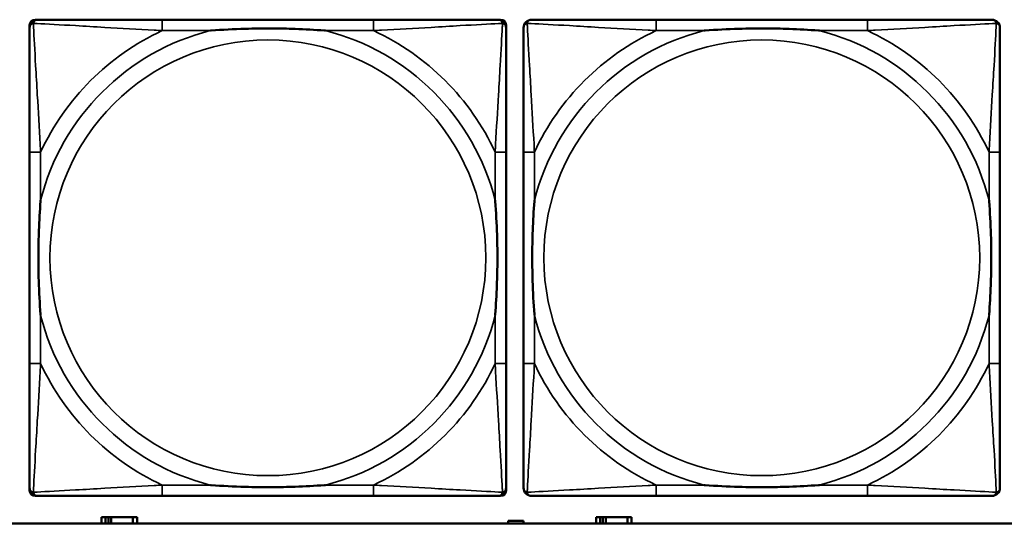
# Model space of a CAD drawing. Header units: inches. Extents: x 1.9 to 64.4, y 1.6 to 69.2.
# Tile 72 of 256: x 23.853 to 25.268, y 50.862 to 51.586. Entities that reach past the tile are written whole.
import ezdxf

# ---------------------------------------------------------------- set-up
doc = ezdxf.new("R2010")
doc.units = ezdxf.units.IN
doc.header["$MEASUREMENT"] = 0
doc.layers.add('Visible (ANSI)', color=7, linetype='Continuous', lineweight=50)
doc.layers.add('Visible Narrow (ANSI)', color=7, linetype='Continuous', lineweight=35)

msp = doc.modelspace()

# ---------------------------------------------------------------- linework, layer by layer
at = {"layer": 'Visible (ANSI)'}
for p, q in [((23.8751, 51.586), (23.879, 51.586)), ((24.3617, 51.586), (24.0577, 51.586)), ((24.5404, 51.586), (24.5443, 51.586)), ((25.0717, 51.586), (24.7677, 51.586)), ((23.8672, 50.9089), (23.8672, 51.5781)), ((24.5522, 51.5781), (24.5522, 51.5742)), ((23.8672, 51.3955), (23.8672, 51.0915)), ((24.5522, 51.0915), (24.5522, 51.3955)), ((24.5772, 51.3955), (24.5772, 51.0915)), ((25.2622, 51.0915), (25.2622, 51.3955)), ((24.5522, 50.9128), (24.5522, 50.9089)), ((24.5443, 50.901), (23.8751, 50.901)), ((24.0577, 50.901), (24.3617, 50.901)), ((24.7677, 50.901), (25.0717, 50.901)), ((45.17, 50.8616), (22.395, 50.8616)), ((23.9764, 50.8706), (23.9706, 50.8706)), ((23.9706, 50.8706), (23.9706, 50.8616)), ((23.9764, 50.8706), (23.9804, 50.8706)), ((23.9764, 50.8616), (23.9764, 50.8706)), ((23.9804, 50.8616), (23.9804, 50.8706)), ((23.9804, 50.8706), (23.9845, 50.8706)), ((23.9845, 50.8706), (23.9845, 50.8616)), ((23.9845, 50.8706), (24.0157, 50.8706)), ((24.0157, 50.8706), (24.0157, 50.8616)), ((24.0216, 50.8706), (24.0157, 50.8706)), ((24.0216, 50.8616), (24.0216, 50.8706)), ((24.5551, 50.8616), (24.5551, 50.8651)), ((24.5551, 50.8651), (24.5771, 50.8651)), ((24.5771, 50.8651), (24.5771, 50.8616)), ((24.6874, 50.8706), (24.6816, 50.8706)), ((24.6816, 50.8706), (24.6816, 50.8616)), ((24.6874, 50.8706), (24.6914, 50.8706)), ((24.6874, 50.8616), (24.6874, 50.8706)), ((24.6914, 50.8616), (24.6914, 50.8706)), ((24.6914, 50.8706), (24.6955, 50.8706)), ((24.6955, 50.8706), (24.6955, 50.8616)), ((24.6955, 50.8706), (24.7267, 50.8706)), ((24.7267, 50.8706), (24.7267, 50.8616)), ((24.7326, 50.8706), (24.7267, 50.8706)), ((24.7326, 50.8616), (24.7326, 50.8706))]:
    msp.add_line(p, q, dxfattribs=at)
for centre, radius, start, end in [((23.8751, 51.5781), 0.00787, 90, 180), ((23.879, 51.5742), 0.0118, 90, 180), ((24.5404, 51.5742), 0.0118, 0, 90), ((24.5443, 51.5781), 0.00787, 0, 90), ((24.589, 51.5742), 0.0118, 90, 180), ((25.2504, 51.5742), 0.0118, 0, 90), ((23.879, 50.9128), 0.0118, 180, 270), ((23.8751, 50.9089), 0.00787, 180, 270), ((24.5404, 50.9128), 0.0118, 270, 360), ((24.5443, 50.9089), 0.00787, 270, 0), ((24.589, 50.9128), 0.0118, 180, 270), ((25.2504, 50.9128), 0.0118, 270, 360)]:
    msp.add_arc(centre, radius, start, end, dxfattribs=at)
for points, knots in [([(24.0577, 51.586), (24.0542, 51.586), (24.0506, 51.586), (24.047, 51.586), (24.0138, 51.586), (23.9801, 51.586), (23.9492, 51.586), (23.9223, 51.586), (23.8967, 51.586), (23.8833, 51.586), (23.8817, 51.586), (23.8802, 51.586), (23.879, 51.586)], [0, 0, 0, 0, 0.0272471, 0.0272471, 0.0272471, 0.2790553, 0.2790553, 0.2790553, 0.4988354, 0.4988354, 0.4988354, 0.5252205, 0.5252205, 0.5252205, 0.5252205]), ([(24.5404, 51.586), (24.5255, 51.586), (24.4839, 51.586), (24.4433, 51.586), (24.4167, 51.586), (24.3889, 51.586), (24.3617, 51.586)], [-0.5252205, -0.5252205, -0.5252205, -0.5252205, -0.20743, -0.20743, -0.20743, 0, 0, 0, 0]), ([(24.7677, 51.586), (24.7642, 51.586), (24.7606, 51.586), (24.757, 51.586), (24.7238, 51.586), (24.6901, 51.586), (24.6592, 51.586), (24.6323, 51.586), (24.6067, 51.586), (24.5933, 51.586), (24.5917, 51.586), (24.5902, 51.586), (24.589, 51.586)], [0, 0, 0, 0, 0.0272471, 0.0272471, 0.0272471, 0.2790553, 0.2790553, 0.2790553, 0.4988354, 0.4988354, 0.4988354, 0.5252205, 0.5252205, 0.5252205, 0.5252205]), ([(25.2504, 51.586), (25.2355, 51.586), (25.1939, 51.586), (25.1533, 51.586), (25.1267, 51.586), (25.0989, 51.586), (25.0717, 51.586)], [-0.5252205, -0.5252205, -0.5252205, -0.5252205, -0.20743, -0.20743, -0.20743, 0, 0, 0, 0]), ([(23.8672, 51.5742), (23.8672, 51.5593), (23.8672, 51.5177), (23.8672, 51.4771), (23.8672, 51.4505), (23.8672, 51.4227), (23.8672, 51.3955)], [-0.5252205, -0.5252205, -0.5252205, -0.5252205, -0.20743, -0.20743, -0.20743, 0, 0, 0, 0]), ([(24.127, 51.5703), (24.1274, 51.5703), (24.1278, 51.5703), (24.1443, 51.5716), (24.1604, 51.5724), (24.1834, 51.5731), (24.1901, 51.5733), (24.1992, 51.5734), (24.2017, 51.5734), (24.2058, 51.5734), (24.2074, 51.5734), (24.2105, 51.5734), (24.212, 51.5734), (24.2156, 51.5734), (24.2177, 51.5734), (24.2238, 51.5734), (24.228, 51.5733), (24.2377, 51.5731), (24.2433, 51.5729), (24.2631, 51.5722), (24.2771, 51.5714), (24.2916, 51.5703), (24.292, 51.5703), (24.2925, 51.5703)], [-0.416114, -0.416114, -0.416114, -0.416114, -0.4127691, -0.4127691, -0.2896446, -0.2896446, -0.2388934, -0.2388934, -0.2201881, -0.2201881, -0.2080204, -0.2080204, -0.196499, -0.196499, -0.1809939, -0.1809939, -0.149741, -0.149741, -0.1073162, -0.1073162, 0, 0, 0.0033356, 0.0033356, 0.0033356, 0.0033356]), ([(24.5522, 51.3955), (24.5522, 51.399), (24.5522, 51.4026), (24.5522, 51.4062), (24.5522, 51.4394), (24.5522, 51.4731), (24.5522, 51.504), (24.5522, 51.5309), (24.5522, 51.5565), (24.5522, 51.5699), (24.5522, 51.5715), (24.5522, 51.573), (24.5522, 51.5742)], [0, 0, 0, 0, 0.0272471, 0.0272471, 0.0272471, 0.2790553, 0.2790553, 0.2790553, 0.4988354, 0.4988354, 0.4988354, 0.5252205, 0.5252205, 0.5252205, 0.5252205]), ([(24.5772, 51.5742), (24.5772, 51.5593), (24.5772, 51.5177), (24.5772, 51.4771), (24.5772, 51.4505), (24.5772, 51.4227), (24.5772, 51.3955)], [-0.5252205, -0.5252205, -0.5252205, -0.5252205, -0.20743, -0.20743, -0.20743, 0, 0, 0, 0]), ([(24.837, 51.5703), (24.8374, 51.5703), (24.8378, 51.5703), (24.8543, 51.5716), (24.8704, 51.5724), (24.8934, 51.5731), (24.9001, 51.5733), (24.9092, 51.5734), (24.9117, 51.5734), (24.9158, 51.5734), (24.9174, 51.5734), (24.9205, 51.5734), (24.922, 51.5734), (24.9256, 51.5734), (24.9277, 51.5734), (24.9338, 51.5734), (24.938, 51.5733), (24.9477, 51.5731), (24.9533, 51.5729), (24.9731, 51.5722), (24.9871, 51.5714), (25.0016, 51.5703), (25.002, 51.5703), (25.0025, 51.5703)], [-0.416114, -0.416114, -0.416114, -0.416114, -0.4127691, -0.4127691, -0.2896446, -0.2896446, -0.2388934, -0.2388934, -0.2201881, -0.2201881, -0.2080204, -0.2080204, -0.196499, -0.196499, -0.1809939, -0.1809939, -0.149741, -0.149741, -0.1073162, -0.1073162, 0, 0, 0.0033356, 0.0033356, 0.0033356, 0.0033356]), ([(25.2622, 51.3955), (25.2622, 51.399), (25.2622, 51.4026), (25.2622, 51.4062), (25.2622, 51.4394), (25.2622, 51.4731), (25.2622, 51.504), (25.2622, 51.5309), (25.2622, 51.5565), (25.2622, 51.5699), (25.2622, 51.5715), (25.2622, 51.573), (25.2622, 51.5742)], [0, 0, 0, 0, 0.0272471, 0.0272471, 0.0272471, 0.2790553, 0.2790553, 0.2790553, 0.4988354, 0.4988354, 0.4988354, 0.5252205, 0.5252205, 0.5252205, 0.5252205]), ([(23.8829, 51.1608), (23.8829, 51.1612), (23.8829, 51.1616), (23.8816, 51.1781), (23.8808, 51.1942), (23.8801, 51.2171), (23.8799, 51.2238), (23.8798, 51.233), (23.8798, 51.2355), (23.8798, 51.2396), (23.8798, 51.2412), (23.8798, 51.2443), (23.8798, 51.2458), (23.8798, 51.2494), (23.8798, 51.2515), (23.8798, 51.2576), (23.8799, 51.2618), (23.8801, 51.2715), (23.8803, 51.2771), (23.881, 51.2969), (23.8818, 51.3109), (23.8829, 51.3254), (23.8829, 51.3258), (23.8829, 51.3262)], [-0.416114, -0.416114, -0.416114, -0.416114, -0.4127691, -0.4127691, -0.2896446, -0.2896446, -0.2388934, -0.2388934, -0.2201881, -0.2201881, -0.2080204, -0.2080204, -0.196499, -0.196499, -0.1809939, -0.1809939, -0.149741, -0.149741, -0.1073162, -0.1073162, 0, 0, 0.0033356, 0.0033356, 0.0033356, 0.0033356]), ([(24.5365, 51.3262), (24.5365, 51.3258), (24.5365, 51.3254), (24.5378, 51.3089), (24.5386, 51.2928), (24.5394, 51.2699), (24.5395, 51.2632), (24.5396, 51.254), (24.5396, 51.2515), (24.5396, 51.2474), (24.5397, 51.2458), (24.5397, 51.2427), (24.5397, 51.2412), (24.5396, 51.2376), (24.5396, 51.2356), (24.5396, 51.2294), (24.5395, 51.2252), (24.5393, 51.2155), (24.5391, 51.2099), (24.5384, 51.1902), (24.5376, 51.1761), (24.5365, 51.1616), (24.5365, 51.1612), (24.5365, 51.1608)], [-0.416114, -0.416114, -0.416114, -0.416114, -0.4127691, -0.4127691, -0.2896446, -0.2896446, -0.2388934, -0.2388934, -0.2201881, -0.2201881, -0.2080204, -0.2080204, -0.196499, -0.196499, -0.1809939, -0.1809939, -0.149741, -0.149741, -0.1073162, -0.1073162, 0, 0, 0.0033356, 0.0033356, 0.0033356, 0.0033356]), ([(24.5929, 51.1608), (24.5929, 51.1612), (24.5929, 51.1616), (24.5916, 51.1781), (24.5908, 51.1942), (24.5901, 51.2171), (24.5899, 51.2238), (24.5898, 51.233), (24.5898, 51.2355), (24.5898, 51.2396), (24.5898, 51.2412), (24.5898, 51.2443), (24.5898, 51.2458), (24.5898, 51.2494), (24.5898, 51.2515), (24.5898, 51.2576), (24.5899, 51.2618), (24.5901, 51.2715), (24.5903, 51.2771), (24.591, 51.2969), (24.5918, 51.3109), (24.5929, 51.3254), (24.5929, 51.3258), (24.5929, 51.3262)], [-0.416114, -0.416114, -0.416114, -0.416114, -0.4127691, -0.4127691, -0.2896446, -0.2896446, -0.2388934, -0.2388934, -0.2201881, -0.2201881, -0.2080204, -0.2080204, -0.196499, -0.196499, -0.1809939, -0.1809939, -0.149741, -0.149741, -0.1073162, -0.1073162, 0, 0, 0.0033356, 0.0033356, 0.0033356, 0.0033356]), ([(25.2465, 51.3262), (25.2465, 51.3258), (25.2465, 51.3254), (25.2478, 51.3089), (25.2486, 51.2928), (25.2494, 51.2699), (25.2495, 51.2632), (25.2496, 51.254), (25.2496, 51.2515), (25.2496, 51.2474), (25.2497, 51.2458), (25.2497, 51.2427), (25.2497, 51.2412), (25.2496, 51.2376), (25.2496, 51.2356), (25.2496, 51.2294), (25.2495, 51.2252), (25.2493, 51.2155), (25.2491, 51.2099), (25.2484, 51.1902), (25.2476, 51.1761), (25.2465, 51.1616), (25.2465, 51.1612), (25.2465, 51.1608)], [-0.416114, -0.416114, -0.416114, -0.416114, -0.4127691, -0.4127691, -0.2896446, -0.2896446, -0.2388934, -0.2388934, -0.2201881, -0.2201881, -0.2080204, -0.2080204, -0.196499, -0.196499, -0.1809939, -0.1809939, -0.149741, -0.149741, -0.1073162, -0.1073162, 0, 0, 0.0033356, 0.0033356, 0.0033356, 0.0033356]), ([(23.8672, 51.0915), (23.8672, 51.0643), (23.8672, 51.0365), (23.8672, 51.0099), (23.8672, 50.9693), (23.8672, 50.9277), (23.8672, 50.9128)], [3.9382945, 3.9382945, 3.9382945, 3.9382945, 4.1457245, 4.1457245, 4.1457245, 4.463515, 4.463515, 4.463515, 4.463515]), ([(24.5522, 50.9128), (24.5522, 50.9277), (24.5522, 50.9693), (24.5522, 51.0099), (24.5522, 51.0365), (24.5522, 51.0643), (24.5522, 51.0915)], [-0.5252205, -0.5252205, -0.5252205, -0.5252205, -0.20743, -0.20743, -0.20743, 0, 0, 0, 0]), ([(24.5772, 51.0915), (24.5772, 51.0643), (24.5772, 51.0365), (24.5772, 51.0099), (24.5772, 50.9693), (24.5772, 50.9277), (24.5772, 50.9128)], [3.9382945, 3.9382945, 3.9382945, 3.9382945, 4.1457245, 4.1457245, 4.1457245, 4.463515, 4.463515, 4.463515, 4.463515]), ([(25.2622, 50.9128), (25.2622, 50.9277), (25.2622, 50.9693), (25.2622, 51.0099), (25.2622, 51.0365), (25.2622, 51.0643), (25.2622, 51.0915)], [-0.5252205, -0.5252205, -0.5252205, -0.5252205, -0.20743, -0.20743, -0.20743, 0, 0, 0, 0]), ([(24.2925, 50.9167), (24.292, 50.9167), (24.2916, 50.9167), (24.2771, 50.9156), (24.2631, 50.9148), (24.2433, 50.9141), (24.2377, 50.9139), (24.228, 50.9137), (24.2238, 50.9136), (24.2177, 50.9136), (24.2156, 50.9136), (24.212, 50.9136), (24.2105, 50.9136), (24.2074, 50.9136), (24.2058, 50.9136), (24.2017, 50.9136), (24.1992, 50.9136), (24.1901, 50.9137), (24.1834, 50.9139), (24.1604, 50.9146), (24.1443, 50.9154), (24.1278, 50.9167), (24.1274, 50.9167), (24.127, 50.9167)], [-0.4149464, -0.4149464, -0.4149464, -0.4149464, -0.41162, -0.41162, -0.3046026, -0.3046026, -0.2622958, -0.2622958, -0.23113, -0.23113, -0.215668, -0.215668, -0.2041787, -0.2041787, -0.1920448, -0.1920448, -0.1733916, -0.1733916, -0.1227817, -0.1227817, 0, 0, 0.0033356, 0.0033356, 0.0033356, 0.0033356]), ([(25.0025, 50.9167), (25.002, 50.9167), (25.0016, 50.9167), (24.9871, 50.9156), (24.9731, 50.9148), (24.9533, 50.9141), (24.9477, 50.9139), (24.938, 50.9137), (24.9338, 50.9136), (24.9277, 50.9136), (24.9256, 50.9136), (24.922, 50.9136), (24.9205, 50.9136), (24.9174, 50.9136), (24.9158, 50.9136), (24.9117, 50.9136), (24.9092, 50.9136), (24.9001, 50.9137), (24.8934, 50.9139), (24.8704, 50.9146), (24.8543, 50.9154), (24.8378, 50.9167), (24.8374, 50.9167), (24.837, 50.9167)], [-0.4149464, -0.4149464, -0.4149464, -0.4149464, -0.41162, -0.41162, -0.3046026, -0.3046026, -0.2622958, -0.2622958, -0.23113, -0.23113, -0.215668, -0.215668, -0.2041787, -0.2041787, -0.1920448, -0.1920448, -0.1733916, -0.1733916, -0.1227817, -0.1227817, 0, 0, 0.0033356, 0.0033356, 0.0033356, 0.0033356]), ([(23.879, 50.901), (23.8939, 50.901), (23.9355, 50.901), (23.9761, 50.901), (24.0027, 50.901), (24.0305, 50.901), (24.0577, 50.901)], [-0.5252205, -0.5252205, -0.5252205, -0.5252205, -0.20743, -0.20743, -0.20743, 0, 0, 0, 0]), ([(24.3617, 50.901), (24.3889, 50.901), (24.4167, 50.901), (24.4433, 50.901), (24.4839, 50.901), (24.5255, 50.901), (24.5404, 50.901)], [3.9382945, 3.9382945, 3.9382945, 3.9382945, 4.1457245, 4.1457245, 4.1457245, 4.463515, 4.463515, 4.463515, 4.463515]), ([(24.589, 50.901), (24.6039, 50.901), (24.6455, 50.901), (24.6861, 50.901), (24.7127, 50.901), (24.7405, 50.901), (24.7677, 50.901)], [-0.5252205, -0.5252205, -0.5252205, -0.5252205, -0.20743, -0.20743, -0.20743, 0, 0, 0, 0]), ([(25.0717, 50.901), (25.0989, 50.901), (25.1267, 50.901), (25.1533, 50.901), (25.1939, 50.901), (25.2355, 50.901), (25.2504, 50.901)], [3.9382945, 3.9382945, 3.9382945, 3.9382945, 4.1457245, 4.1457245, 4.1457245, 4.463515, 4.463515, 4.463515, 4.463515])]:
    msp.add_open_spline(points, degree=3, knots=knots, dxfattribs=at)
at = {"layer": 'Visible Narrow (ANSI)'}
for p, q in [((24.0577, 51.586), (24.0577, 51.5703)), ((24.3617, 51.586), (24.3617, 51.5703)), ((24.7677, 51.586), (24.7677, 51.5703)), ((25.0717, 51.586), (25.0717, 51.5703)), ((24.0577, 51.5703), (24.127, 51.5703)), ((24.2925, 51.5703), (24.3617, 51.5703)), ((24.7677, 51.5703), (24.837, 51.5703)), ((25.0025, 51.5703), (25.0717, 51.5703)), ((23.8829, 51.3955), (23.8672, 51.3955)), ((23.8829, 51.3262), (23.8829, 51.3955)), ((24.5522, 51.3955), (24.5365, 51.3955)), ((24.5365, 51.3955), (24.5365, 51.3262)), ((24.5929, 51.3955), (24.5772, 51.3955)), ((24.5929, 51.3262), (24.5929, 51.3955)), ((25.2622, 51.3955), (25.2465, 51.3955)), ((25.2465, 51.3955), (25.2465, 51.3262)), ((23.8829, 51.0915), (23.8829, 51.1608)), ((24.5365, 51.1608), (24.5365, 51.0915)), ((24.5929, 51.0915), (24.5929, 51.1608)), ((25.2465, 51.1608), (25.2465, 51.0915)), ((23.8829, 51.0915), (23.8672, 51.0915)), ((24.5522, 51.0915), (24.5365, 51.0915)), ((24.5929, 51.0915), (24.5772, 51.0915)), ((25.2622, 51.0915), (25.2465, 51.0915)), ((24.0577, 50.9167), (24.0577, 50.901)), ((24.127, 50.9167), (24.0577, 50.9167)), ((24.3617, 50.9167), (24.2925, 50.9167)), ((24.3617, 50.9167), (24.3617, 50.901)), ((24.7677, 50.9167), (24.7677, 50.901)), ((24.837, 50.9167), (24.7677, 50.9167)), ((25.0717, 50.9167), (25.0025, 50.9167)), ((25.0717, 50.9167), (25.0717, 50.901))]:
    msp.add_line(p, q, dxfattribs=at)
for centre in [(24.2097, 51.2435), (24.9197, 51.2435)]:
    msp.add_circle(centre, 0.3133, dxfattribs=at)
for centre, radius, start, end in [((24.2097, 51.2435), 0.3371, 104.2103, 165.7897), ((24.2097, 51.2435), 0.3604, 114.9407, 155.0593), ((24.2097, 51.2435), 0.3371, 14.2103, 75.7897), ((24.2097, 51.2435), 0.3604, 24.9407, 65.0593), ((24.9197, 51.2435), 0.3371, 104.2103, 165.7897), ((24.9197, 51.2435), 0.3604, 114.9407, 155.0593), ((24.9197, 51.2435), 0.3371, 14.2103, 75.7897), ((24.9197, 51.2435), 0.3604, 24.9407, 65.0593), ((24.2097, 51.2435), 0.3371, 194.2103, 255.7897), ((24.2097, 51.2435), 0.3371, 284.2103, 345.7897), ((24.9197, 51.2435), 0.3371, 194.2103, 255.7897), ((24.9197, 51.2435), 0.3371, 284.2103, 345.7897), ((24.2097, 51.2435), 0.3604, 204.9407, 245.0593), ((24.2097, 51.2435), 0.3604, 294.9407, 335.0593), ((24.9197, 51.2435), 0.3604, 204.9407, 245.0593), ((24.9197, 51.2435), 0.3604, 294.9407, 335.0593)]:
    msp.add_arc(centre, radius, start, end, dxfattribs=at)
for points, knots in [([(23.8725, 51.5807), (23.8727, 51.5813), (23.8729, 51.5819), (23.8734, 51.5829), (23.8737, 51.5834), (23.8743, 51.5841), (23.8746, 51.5844), (23.875, 51.5847), (23.8751, 51.5848), (23.8755, 51.5851), (23.8758, 51.5852), (23.8764, 51.5855), (23.8768, 51.5857), (23.8778, 51.5859), (23.8784, 51.586), (23.879, 51.586)], [-0.00012419, -0.00012419, -0.00012419, -0.00012419, 0.00449537, 0.00449537, 0.00977487, 0.00977487, 0.01307456, 0.01307456, 0.0147244, 0.0147244, 0.01736415, 0.01736415, 0.02158775, 0.02158775, 0.02627331, 0.02627331, 0.02627331, 0.02627331]), ([(24.5404, 51.586), (24.541, 51.586), (24.5416, 51.5859), (24.5426, 51.5857), (24.543, 51.5855), (24.5437, 51.5852), (24.5439, 51.5851), (24.5443, 51.5848), (24.5444, 51.5847), (24.5448, 51.5844), (24.5451, 51.5841), (24.5457, 51.5834), (24.546, 51.5829), (24.5465, 51.5819), (24.5468, 51.5813), (24.5469, 51.5807)], [-0.02627331, -0.02627331, -0.02627331, -0.02627331, -0.02158775, -0.02158775, -0.01736415, -0.01736415, -0.0147244, -0.0147244, -0.01307456, -0.01307456, -0.00977487, -0.00977487, -0.00449537, -0.00449537, 0.00012419, 0.00012419, 0.00012419, 0.00012419]), ([(24.5825, 51.5807), (24.5827, 51.5813), (24.5829, 51.5819), (24.5834, 51.5829), (24.5837, 51.5834), (24.5843, 51.5841), (24.5846, 51.5844), (24.585, 51.5847), (24.5851, 51.5848), (24.5855, 51.5851), (24.5858, 51.5852), (24.5864, 51.5855), (24.5868, 51.5857), (24.5878, 51.5859), (24.5884, 51.586), (24.589, 51.586)], [-0.00012419, -0.00012419, -0.00012419, -0.00012419, 0.00449537, 0.00449537, 0.00977487, 0.00977487, 0.01307456, 0.01307456, 0.0147244, 0.0147244, 0.01736415, 0.01736415, 0.02158775, 0.02158775, 0.02627331, 0.02627331, 0.02627331, 0.02627331]), ([(25.2504, 51.586), (25.251, 51.586), (25.2516, 51.5859), (25.2526, 51.5857), (25.253, 51.5855), (25.2537, 51.5852), (25.2539, 51.5851), (25.2543, 51.5848), (25.2544, 51.5847), (25.2548, 51.5844), (25.2551, 51.5841), (25.2557, 51.5834), (25.256, 51.5829), (25.2565, 51.5819), (25.2568, 51.5813), (25.2569, 51.5807)], [-0.02627331, -0.02627331, -0.02627331, -0.02627331, -0.02158775, -0.02158775, -0.01736415, -0.01736415, -0.0147244, -0.0147244, -0.01307456, -0.01307456, -0.00977487, -0.00977487, -0.00449537, -0.00449537, 0.00012419, 0.00012419, 0.00012419, 0.00012419]), ([(23.8672, 51.5742), (23.8672, 51.5748), (23.8673, 51.5754), (23.8675, 51.5764), (23.8677, 51.5768), (23.868, 51.5775), (23.8681, 51.5777), (23.8684, 51.5781), (23.8685, 51.5782), (23.8688, 51.5786), (23.8691, 51.5789), (23.8698, 51.5795), (23.8703, 51.5798), (23.8714, 51.5803), (23.8719, 51.5806), (23.8725, 51.5807)], [-0.02627331, -0.02627331, -0.02627331, -0.02627331, -0.02158775, -0.02158775, -0.01736415, -0.01736415, -0.0147244, -0.0147244, -0.01307456, -0.01307456, -0.00977487, -0.00977487, -0.00449537, -0.00449537, 0.00012419, 0.00012419, 0.00012419, 0.00012419]), ([(23.8829, 51.3955), (23.8827, 51.3992), (23.8825, 51.403), (23.881, 51.4303), (23.8796, 51.4545), (23.8774, 51.4924), (23.8766, 51.5064), (23.8746, 51.5416), (23.8735, 51.5618), (23.8727, 51.5772), (23.8726, 51.579), (23.8725, 51.5807)], [0, 0, 0, 0, 0.0278591, 0.0278591, 0.201273, 0.201273, 0.3066357, 0.3066357, 0.475216, 0.475216, 0.5007189, 0.5007189, 0.5007189, 0.5007189]), ([(23.8725, 51.5807), (23.8742, 51.5806), (23.876, 51.5805), (23.8914, 51.5797), (23.9116, 51.5787), (23.9468, 51.5767), (23.9608, 51.5758), (23.9987, 51.5736), (24.0229, 51.5722), (24.0502, 51.5707), (24.054, 51.5705), (24.0577, 51.5703)], [-0.5007189, -0.5007189, -0.5007189, -0.5007189, -0.475216, -0.475216, -0.3066357, -0.3066357, -0.201273, -0.201273, -0.0278591, -0.0278591, 0, 0, 0, 0]), ([(24.3617, 51.5703), (24.3654, 51.5705), (24.3692, 51.5707), (24.3965, 51.5722), (24.4207, 51.5736), (24.4586, 51.5758), (24.4726, 51.5767), (24.5079, 51.5787), (24.528, 51.5797), (24.5434, 51.5805), (24.5452, 51.5806), (24.5469, 51.5807)], [0, 0, 0, 0, 0.0278591, 0.0278591, 0.201273, 0.201273, 0.3066357, 0.3066357, 0.475216, 0.475216, 0.5007189, 0.5007189, 0.5007189, 0.5007189]), ([(24.5469, 51.5807), (24.5469, 51.579), (24.5468, 51.5772), (24.5459, 51.5618), (24.5449, 51.5416), (24.5429, 51.5064), (24.542, 51.4924), (24.5398, 51.4545), (24.5384, 51.4303), (24.5369, 51.403), (24.5367, 51.3992), (24.5365, 51.3955)], [-0.5007189, -0.5007189, -0.5007189, -0.5007189, -0.475216, -0.475216, -0.3066357, -0.3066357, -0.201273, -0.201273, -0.0278591, -0.0278591, 0, 0, 0, 0]), ([(24.5469, 51.5807), (24.5475, 51.5806), (24.5481, 51.5803), (24.5491, 51.5798), (24.5496, 51.5795), (24.5503, 51.5789), (24.5506, 51.5786), (24.5509, 51.5782), (24.551, 51.5781), (24.5513, 51.5777), (24.5514, 51.5775), (24.5517, 51.5768), (24.5519, 51.5764), (24.5522, 51.5754), (24.5522, 51.5748), (24.5522, 51.5742)], [-0.00012419, -0.00012419, -0.00012419, -0.00012419, 0.00449537, 0.00449537, 0.00977487, 0.00977487, 0.01307456, 0.01307456, 0.0147244, 0.0147244, 0.01736415, 0.01736415, 0.02158775, 0.02158775, 0.02627331, 0.02627331, 0.02627331, 0.02627331]), ([(24.5772, 51.5742), (24.5772, 51.5748), (24.5773, 51.5754), (24.5775, 51.5764), (24.5777, 51.5768), (24.578, 51.5775), (24.5781, 51.5777), (24.5784, 51.5781), (24.5785, 51.5782), (24.5788, 51.5786), (24.5791, 51.5789), (24.5798, 51.5795), (24.5803, 51.5798), (24.5814, 51.5803), (24.5819, 51.5806), (24.5825, 51.5807)], [-0.02627331, -0.02627331, -0.02627331, -0.02627331, -0.02158775, -0.02158775, -0.01736415, -0.01736415, -0.0147244, -0.0147244, -0.01307456, -0.01307456, -0.00977487, -0.00977487, -0.00449537, -0.00449537, 0.00012419, 0.00012419, 0.00012419, 0.00012419]), ([(24.5929, 51.3955), (24.5927, 51.3992), (24.5925, 51.403), (24.591, 51.4303), (24.5896, 51.4545), (24.5874, 51.4924), (24.5866, 51.5064), (24.5846, 51.5416), (24.5835, 51.5618), (24.5827, 51.5772), (24.5826, 51.579), (24.5825, 51.5807)], [0, 0, 0, 0, 0.0278591, 0.0278591, 0.201273, 0.201273, 0.3066357, 0.3066357, 0.475216, 0.475216, 0.5007189, 0.5007189, 0.5007189, 0.5007189]), ([(24.5825, 51.5807), (24.5842, 51.5806), (24.586, 51.5805), (24.6014, 51.5797), (24.6216, 51.5787), (24.6568, 51.5767), (24.6708, 51.5758), (24.7087, 51.5736), (24.7329, 51.5722), (24.7602, 51.5707), (24.764, 51.5705), (24.7677, 51.5703)], [-0.5007189, -0.5007189, -0.5007189, -0.5007189, -0.475216, -0.475216, -0.3066357, -0.3066357, -0.201273, -0.201273, -0.0278591, -0.0278591, 0, 0, 0, 0]), ([(25.0717, 51.5703), (25.0754, 51.5705), (25.0792, 51.5707), (25.1065, 51.5722), (25.1307, 51.5736), (25.1686, 51.5758), (25.1826, 51.5767), (25.2179, 51.5787), (25.238, 51.5797), (25.2534, 51.5805), (25.2552, 51.5806), (25.2569, 51.5807)], [0, 0, 0, 0, 0.0278591, 0.0278591, 0.201273, 0.201273, 0.3066357, 0.3066357, 0.475216, 0.475216, 0.5007189, 0.5007189, 0.5007189, 0.5007189]), ([(25.2569, 51.5807), (25.2569, 51.579), (25.2568, 51.5772), (25.2559, 51.5618), (25.2549, 51.5416), (25.2529, 51.5064), (25.252, 51.4924), (25.2498, 51.4545), (25.2484, 51.4303), (25.2469, 51.403), (25.2467, 51.3992), (25.2465, 51.3955)], [-0.5007189, -0.5007189, -0.5007189, -0.5007189, -0.475216, -0.475216, -0.3066357, -0.3066357, -0.201273, -0.201273, -0.0278591, -0.0278591, 0, 0, 0, 0]), ([(25.2569, 51.5807), (25.2575, 51.5806), (25.2581, 51.5803), (25.2591, 51.5798), (25.2596, 51.5795), (25.2603, 51.5789), (25.2606, 51.5786), (25.2609, 51.5782), (25.261, 51.5781), (25.2613, 51.5777), (25.2614, 51.5775), (25.2617, 51.5768), (25.2619, 51.5764), (25.2622, 51.5754), (25.2622, 51.5748), (25.2622, 51.5742)], [-0.00012419, -0.00012419, -0.00012419, -0.00012419, 0.00449537, 0.00449537, 0.00977487, 0.00977487, 0.01307456, 0.01307456, 0.0147244, 0.0147244, 0.01736415, 0.01736415, 0.02158775, 0.02158775, 0.02627331, 0.02627331, 0.02627331, 0.02627331]), ([(23.8725, 50.9063), (23.8726, 50.908), (23.8727, 50.9098), (23.8735, 50.9252), (23.8746, 50.9454), (23.8766, 50.9806), (23.8774, 50.9946), (23.8796, 51.0325), (23.881, 51.0567), (23.8825, 51.084), (23.8827, 51.0878), (23.8829, 51.0915)], [-4.4390134, -4.4390134, -4.4390134, -4.4390134, -4.4135105, -4.4135105, -4.2449302, -4.2449302, -4.1395675, -4.1395675, -3.9661536, -3.9661536, -3.9382945, -3.9382945, -3.9382945, -3.9382945]), ([(24.5365, 51.0915), (24.5367, 51.0878), (24.5369, 51.084), (24.5384, 51.0567), (24.5398, 51.0325), (24.542, 50.9946), (24.5429, 50.9806), (24.5449, 50.9454), (24.5459, 50.9252), (24.5468, 50.9098), (24.5469, 50.908), (24.5469, 50.9063)], [0, 0, 0, 0, 0.0278591, 0.0278591, 0.201273, 0.201273, 0.3066357, 0.3066357, 0.475216, 0.475216, 0.5007189, 0.5007189, 0.5007189, 0.5007189]), ([(24.5825, 50.9063), (24.5826, 50.908), (24.5827, 50.9098), (24.5835, 50.9252), (24.5846, 50.9454), (24.5866, 50.9806), (24.5874, 50.9946), (24.5896, 51.0325), (24.591, 51.0567), (24.5925, 51.084), (24.5927, 51.0878), (24.5929, 51.0915)], [-4.4390134, -4.4390134, -4.4390134, -4.4390134, -4.4135105, -4.4135105, -4.2449302, -4.2449302, -4.1395675, -4.1395675, -3.9661536, -3.9661536, -3.9382945, -3.9382945, -3.9382945, -3.9382945]), ([(25.2465, 51.0915), (25.2467, 51.0878), (25.2469, 51.084), (25.2484, 51.0567), (25.2498, 51.0325), (25.252, 50.9946), (25.2529, 50.9806), (25.2549, 50.9454), (25.2559, 50.9252), (25.2568, 50.9098), (25.2569, 50.908), (25.2569, 50.9063)], [0, 0, 0, 0, 0.0278591, 0.0278591, 0.201273, 0.201273, 0.3066357, 0.3066357, 0.475216, 0.475216, 0.5007189, 0.5007189, 0.5007189, 0.5007189]), ([(24.0577, 50.9167), (24.054, 50.9165), (24.0502, 50.9163), (24.0229, 50.9148), (23.9987, 50.9134), (23.9608, 50.9112), (23.9468, 50.9103), (23.9116, 50.9084), (23.8914, 50.9073), (23.876, 50.9065), (23.8742, 50.9064), (23.8725, 50.9063)], [0, 0, 0, 0, 0.0278591, 0.0278591, 0.201273, 0.201273, 0.3066357, 0.3066357, 0.475216, 0.475216, 0.5007189, 0.5007189, 0.5007189, 0.5007189]), ([(24.5469, 50.9063), (24.5452, 50.9064), (24.5434, 50.9065), (24.528, 50.9073), (24.5079, 50.9084), (24.4726, 50.9103), (24.4586, 50.9112), (24.4207, 50.9134), (24.3965, 50.9148), (24.3692, 50.9163), (24.3654, 50.9165), (24.3617, 50.9167)], [-4.4390134, -4.4390134, -4.4390134, -4.4390134, -4.4135105, -4.4135105, -4.2449302, -4.2449302, -4.1395675, -4.1395675, -3.9661536, -3.9661536, -3.9382945, -3.9382945, -3.9382945, -3.9382945]), ([(24.7677, 50.9167), (24.764, 50.9165), (24.7602, 50.9163), (24.7329, 50.9148), (24.7087, 50.9134), (24.6708, 50.9112), (24.6568, 50.9103), (24.6216, 50.9084), (24.6014, 50.9073), (24.586, 50.9065), (24.5842, 50.9064), (24.5825, 50.9063)], [0, 0, 0, 0, 0.0278591, 0.0278591, 0.201273, 0.201273, 0.3066357, 0.3066357, 0.475216, 0.475216, 0.5007189, 0.5007189, 0.5007189, 0.5007189]), ([(25.2569, 50.9063), (25.2552, 50.9064), (25.2534, 50.9065), (25.238, 50.9073), (25.2179, 50.9084), (25.1826, 50.9103), (25.1686, 50.9112), (25.1307, 50.9134), (25.1065, 50.9148), (25.0792, 50.9163), (25.0754, 50.9165), (25.0717, 50.9167)], [-4.4390134, -4.4390134, -4.4390134, -4.4390134, -4.4135105, -4.4135105, -4.2449302, -4.2449302, -4.1395675, -4.1395675, -3.9661536, -3.9661536, -3.9382945, -3.9382945, -3.9382945, -3.9382945]), ([(23.8725, 50.9063), (23.8719, 50.9064), (23.8714, 50.9067), (23.8703, 50.9072), (23.8698, 50.9075), (23.8691, 50.9081), (23.8688, 50.9084), (23.8685, 50.9088), (23.8684, 50.9089), (23.8681, 50.9093), (23.868, 50.9095), (23.8677, 50.9102), (23.8675, 50.9106), (23.8673, 50.9116), (23.8672, 50.9122), (23.8672, 50.9128)], [-0.00012419, -0.00012419, -0.00012419, -0.00012419, 0.00449537, 0.00449537, 0.00977487, 0.00977487, 0.01307456, 0.01307456, 0.0147244, 0.0147244, 0.01736415, 0.01736415, 0.02158775, 0.02158775, 0.02627331, 0.02627331, 0.02627331, 0.02627331]), ([(23.879, 50.901), (23.8784, 50.901), (23.8778, 50.9011), (23.8768, 50.9013), (23.8764, 50.9015), (23.8758, 50.9018), (23.8755, 50.9019), (23.8751, 50.9022), (23.875, 50.9023), (23.8746, 50.9026), (23.8743, 50.9029), (23.8737, 50.9036), (23.8734, 50.9041), (23.8729, 50.9051), (23.8727, 50.9057), (23.8725, 50.9063)], [-0.02627331, -0.02627331, -0.02627331, -0.02627331, -0.02158775, -0.02158775, -0.01736415, -0.01736415, -0.0147244, -0.0147244, -0.01307456, -0.01307456, -0.00977487, -0.00977487, -0.00449537, -0.00449537, 0.00012419, 0.00012419, 0.00012419, 0.00012419]), ([(24.5469, 50.9063), (24.5468, 50.9057), (24.5465, 50.9051), (24.546, 50.9041), (24.5457, 50.9036), (24.5451, 50.9029), (24.5448, 50.9026), (24.5444, 50.9023), (24.5443, 50.9022), (24.5439, 50.9019), (24.5437, 50.9018), (24.543, 50.9015), (24.5426, 50.9013), (24.5416, 50.9011), (24.541, 50.901), (24.5404, 50.901)], [-0.00012419, -0.00012419, -0.00012419, -0.00012419, 0.00449537, 0.00449537, 0.00977487, 0.00977487, 0.01307456, 0.01307456, 0.0147244, 0.0147244, 0.01736415, 0.01736415, 0.02158775, 0.02158775, 0.02627331, 0.02627331, 0.02627331, 0.02627331]), ([(24.5522, 50.9128), (24.5522, 50.9122), (24.5522, 50.9116), (24.5519, 50.9106), (24.5517, 50.9102), (24.5514, 50.9095), (24.5513, 50.9093), (24.551, 50.9089), (24.5509, 50.9088), (24.5506, 50.9084), (24.5503, 50.9081), (24.5496, 50.9075), (24.5491, 50.9072), (24.5481, 50.9067), (24.5475, 50.9064), (24.5469, 50.9063)], [-0.02627331, -0.02627331, -0.02627331, -0.02627331, -0.02158775, -0.02158775, -0.01736415, -0.01736415, -0.0147244, -0.0147244, -0.01307456, -0.01307456, -0.00977487, -0.00977487, -0.00449537, -0.00449537, 0.00012419, 0.00012419, 0.00012419, 0.00012419]), ([(24.5825, 50.9063), (24.5819, 50.9064), (24.5814, 50.9067), (24.5803, 50.9072), (24.5798, 50.9075), (24.5791, 50.9081), (24.5788, 50.9084), (24.5785, 50.9088), (24.5784, 50.9089), (24.5781, 50.9093), (24.578, 50.9095), (24.5777, 50.9102), (24.5775, 50.9106), (24.5773, 50.9116), (24.5772, 50.9122), (24.5772, 50.9128)], [-0.00012419, -0.00012419, -0.00012419, -0.00012419, 0.00449537, 0.00449537, 0.00977487, 0.00977487, 0.01307456, 0.01307456, 0.0147244, 0.0147244, 0.01736415, 0.01736415, 0.02158775, 0.02158775, 0.02627331, 0.02627331, 0.02627331, 0.02627331]), ([(24.589, 50.901), (24.5884, 50.901), (24.5878, 50.9011), (24.5868, 50.9013), (24.5864, 50.9015), (24.5858, 50.9018), (24.5855, 50.9019), (24.5851, 50.9022), (24.585, 50.9023), (24.5846, 50.9026), (24.5843, 50.9029), (24.5837, 50.9036), (24.5834, 50.9041), (24.5829, 50.9051), (24.5827, 50.9057), (24.5825, 50.9063)], [-0.02627331, -0.02627331, -0.02627331, -0.02627331, -0.02158775, -0.02158775, -0.01736415, -0.01736415, -0.0147244, -0.0147244, -0.01307456, -0.01307456, -0.00977487, -0.00977487, -0.00449537, -0.00449537, 0.00012419, 0.00012419, 0.00012419, 0.00012419]), ([(25.2569, 50.9063), (25.2568, 50.9057), (25.2565, 50.9051), (25.256, 50.9041), (25.2557, 50.9036), (25.2551, 50.9029), (25.2548, 50.9026), (25.2544, 50.9023), (25.2543, 50.9022), (25.2539, 50.9019), (25.2537, 50.9018), (25.253, 50.9015), (25.2526, 50.9013), (25.2516, 50.9011), (25.251, 50.901), (25.2504, 50.901)], [-0.00012419, -0.00012419, -0.00012419, -0.00012419, 0.00449537, 0.00449537, 0.00977487, 0.00977487, 0.01307456, 0.01307456, 0.0147244, 0.0147244, 0.01736415, 0.01736415, 0.02158775, 0.02158775, 0.02627331, 0.02627331, 0.02627331, 0.02627331]), ([(25.2622, 50.9128), (25.2622, 50.9122), (25.2622, 50.9116), (25.2619, 50.9106), (25.2617, 50.9102), (25.2614, 50.9095), (25.2613, 50.9093), (25.261, 50.9089), (25.2609, 50.9088), (25.2606, 50.9084), (25.2603, 50.9081), (25.2596, 50.9075), (25.2591, 50.9072), (25.2581, 50.9067), (25.2575, 50.9064), (25.2569, 50.9063)], [-0.02627331, -0.02627331, -0.02627331, -0.02627331, -0.02158775, -0.02158775, -0.01736415, -0.01736415, -0.0147244, -0.0147244, -0.01307456, -0.01307456, -0.00977487, -0.00977487, -0.00449537, -0.00449537, 0.00012419, 0.00012419, 0.00012419, 0.00012419])]:
    msp.add_open_spline(points, degree=3, knots=knots, dxfattribs=at)

doc.saveas('drawing.dxf')
